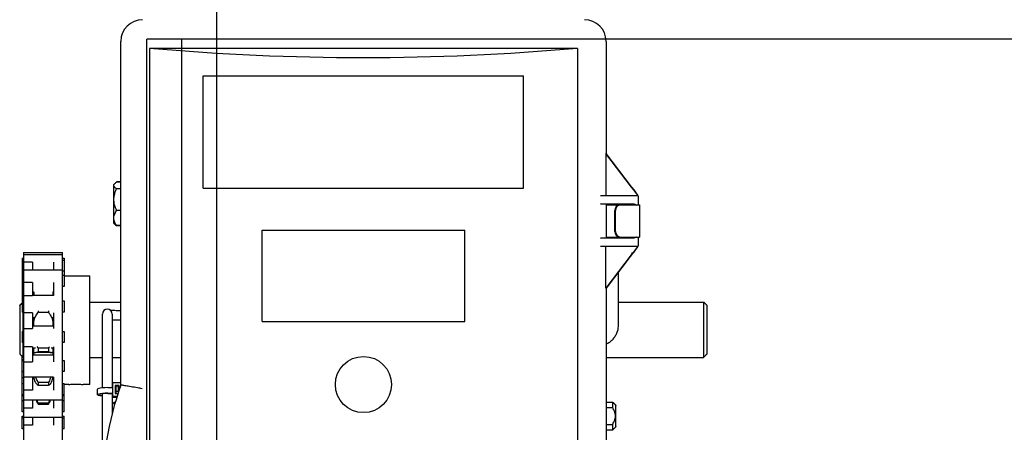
# Model space of a CAD drawing. Header units: inches. Extents: x 169.6 to 213.7, y 195.1 to 247.7.
# Tile 6 of 51: x 177.468 to 178.346, y 204.928 to 205.296. Entities that reach past the tile are written whole.
import ezdxf

# ---------------------------------------------------------------- set-up
doc = ezdxf.new("R2010")
doc.units = ezdxf.units.IN
doc.header["$LTSCALE"] = 0.25
doc.header["$MEASUREMENT"] = 0
doc.layers.add('RHX LH F.O.H.', color=7, linetype='Continuous')

msp = doc.modelspace()

# ---------------------------------------------------------------- linework, layer by layer
at = {"layer": 'RHX LH F.O.H.'}
for p, q in [((177.64397, 204.27868), (177.64397, 205.39)), ((177.58147, 204.81799), (177.58147, 205.27868)), ((182.95647, 205.27868), (177.58147, 205.27868)), ((177.61272, 200.52868), (177.61272, 205.27868))]:
    msp.add_line(p, q, dxfattribs=at)
at = {"layer": 'RHX LH F.O.H.', "linetype": 'Continuous'}
for p, q in [((177.55845, 204.97043), (177.55845, 205.27659)), ((177.64397, 205.27868), (177.62053, 205.27868)), ((177.99079, 205.27659), (177.99079, 205.1764)), ((177.58399, 205.27034), (177.58399, 204.8872)), ((177.96524, 205.27034), (177.58399, 205.27034)), ((177.96524, 205.27034), (177.96524, 204.47034)), ((177.63185, 205.14588), (177.63185, 205.24588)), ((177.63185, 205.24588), (177.91738, 205.24588)), ((177.91738, 205.14588), (177.91738, 205.24588)), ((177.99051, 205.17659), (177.99051, 205.13909)), ((177.99051, 205.17659), (177.99076, 205.17659)), ((177.99051, 205.17659), (178.01895, 205.13953)), ((178.01358, 205.1467), (177.99068, 205.17654)), ((177.99068, 205.17654), (177.99076, 205.17654)), ((177.99076, 205.17654), (177.99073, 205.17659)), ((177.99076, 205.17659), (177.99076, 205.17654)), ((177.55845, 205.15137), (177.55468, 205.15137)), ((177.55845, 205.15119), (177.55468, 205.15119)), ((177.55178, 205.14274), (177.55178, 205.12086)), ((177.55218, 205.11461), (177.55218, 205.14899)), ((177.55845, 205.14517), (177.55468, 205.14517)), ((177.63185, 205.14588), (177.91738, 205.14588)), ((178.01361, 205.14667), (178.01358, 205.1467)), ((178.01358, 205.1467), (178.01361, 205.1467)), ((178.01361, 205.1467), (178.01361, 205.14667)), ((178.01523, 205.1446), (178.01361, 205.1467)), ((178.01361, 205.14667), (178.01523, 205.14455)), ((178.01523, 205.14455), (178.01523, 205.1446)), ((178.01929, 205.13909), (177.9859, 205.13909)), ((178.01895, 205.13953), (178.01895, 205.13909)), ((178.01929, 205.13909), (178.01929, 205.13096)), ((177.55845, 205.12578), (177.55468, 205.12578)), ((178.01577, 205.13164), (177.9859, 205.13194)), ((177.99056, 205.13183), (177.99079, 205.13172)), ((177.99079, 205.13172), (178.00489, 205.13159)), ((177.99079, 205.13172), (177.99079, 205.10145)), ((177.99079, 205.13096), (178.02054, 205.13096)), ((177.99873, 205.10721), (177.99873, 205.12596)), ((177.99923, 205.10721), (177.99923, 205.12596)), ((178.00489, 205.13159), (178.00619, 205.13159)), ((177.55845, 205.11241), (177.55468, 205.11241)), ((177.55845, 205.11223), (177.55468, 205.11223)), ((177.6843, 205.02713), (177.6843, 205.10838)), ((177.6843, 205.10838), (177.86493, 205.10838)), ((177.86493, 205.02713), (177.86493, 205.10838)), ((177.9859, 205.10123), (178.01577, 205.10153)), ((177.99079, 205.10145), (177.99056, 205.10134)), ((177.99079, 205.10221), (178.02054, 205.10221)), ((178.00489, 205.10159), (177.99079, 205.10145)), ((178.00619, 205.10159), (178.00489, 205.10159)), ((178.01929, 205.10221), (178.01929, 205.09409)), ((177.9859, 205.09409), (178.01929, 205.09409)), ((177.99055, 205.05659), (177.99055, 205.09409)), ((178.01897, 205.09367), (177.99082, 205.05659)), ((178.01897, 205.09367), (178.01897, 205.09409)), ((177.4704, 205.08342), (177.4704, 205.03542)), ((177.47178, 205.08842), (177.47178, 204.65123)), ((177.50653, 204.72932), (177.50653, 205.08842)), ((177.5079, 205.08342), (177.5079, 205.05819)), ((177.99096, 205.05659), (178.01361, 205.08642)), ((178.01361, 205.08642), (178.01525, 205.08859)), ((177.47978, 205.07997), (177.47178, 205.07997)), ((177.47978, 205.07997), (177.47978, 205.07319)), ((177.49853, 205.07997), (177.49853, 205.07319)), ((177.53078, 204.97086), (177.53078, 205.06774)), ((177.47978, 205.0618), (177.47178, 205.0618)), ((177.47978, 205.0618), (177.47978, 205.0501)), ((177.49853, 205.06179), (177.49853, 205.0501)), ((177.99055, 205.05659), (177.99096, 205.05659)), ((177.99079, 205.05659), (177.99079, 204.6839)), ((177.47178, 205.0501), (177.47978, 205.0501)), ((177.48078, 205.05319), (177.48078, 205.05042)), ((177.49792, 205.05319), (177.49792, 205.05042)), ((177.5079, 205.04542), (177.5079, 205.03542)), ((177.46828, 205.0413), (177.46828, 204.99821)), ((177.48468, 205.03665), (177.48468, 205.03521)), ((177.49402, 205.03665), (177.49402, 205.03521)), ((178.07778, 205.0443), (178.07778, 204.99509)), ((178.08078, 204.99821), (178.08078, 205.0413)), ((177.47128, 205.01824), (177.47128, 205.03542)), ((177.47978, 205.03477), (177.47178, 205.03477)), ((177.47978, 205.03477), (177.47978, 205.02081)), ((177.48078, 205.02324), (177.48078, 205.03042)), ((177.48468, 205.03521), (177.49402, 205.03521)), ((177.49792, 205.03042), (177.49792, 205.02324)), ((177.49853, 205.03477), (177.49853, 205.02081)), ((177.54193, 205.0304), (177.54193, 205.03361)), ((177.55068, 205.03361), (177.55068, 205.0304)), ((177.47178, 205.02081), (177.47978, 205.02081)), ((177.6843, 205.02713), (177.86493, 205.02713)), ((177.4704, 205.01824), (177.4704, 205.00824)), ((177.5079, 205.01824), (177.5079, 205.00824)), ((177.47128, 204.99509), (177.47128, 205.00824)), ((177.47978, 205.00452), (177.47178, 205.00452)), ((177.47978, 205.00452), (177.47978, 204.9912)), ((177.48078, 204.99733), (177.48078, 205.00324)), ((177.48468, 205.00339), (177.48468, 205.00018)), ((177.49402, 205.00339), (177.48468, 205.00339)), ((177.49402, 205.00339), (177.49402, 205.00018)), ((177.49792, 205.00324), (177.49792, 204.99733)), ((177.49853, 205.00452), (177.49853, 204.9912)), ((177.54193, 204.99321), (177.54193, 205.00184)), ((177.55068, 205.00184), (177.55068, 204.99321)), ((177.4704, 204.94655), (177.4704, 204.99597)), ((177.47128, 204.99509), (177.47178, 204.99509)), ((177.48468, 205.00018), (177.49402, 205.00018)), ((177.53078, 204.99509), (177.54193, 204.99509)), ((177.55068, 204.99509), (177.55845, 204.99509)), ((177.99079, 204.99509), (178.07778, 204.99509)), ((177.47178, 204.9912), (177.47978, 204.9912)), ((177.5079, 204.99233), (177.5079, 204.98233)), ((177.47978, 204.97734), (177.47178, 204.97734)), ((177.47978, 204.97734), (177.47978, 204.96576)), ((177.48078, 204.97682), (177.48078, 204.97714)), ((177.49792, 204.97736), (177.49792, 204.97682)), ((177.49853, 204.97736), (177.49853, 204.96576)), ((177.49402, 204.97262), (177.48468, 204.97262)), ((177.48468, 204.97262), (177.48468, 204.97028)), ((177.48468, 204.97028), (177.49402, 204.97028)), ((177.49402, 204.97262), (177.49402, 204.97028)), ((177.5079, 204.94655), (177.5079, 204.97182)), ((177.54696, 204.9681), (177.55091, 204.9681)), ((177.55845, 204.97224), (177.55091, 204.97224)), ((177.55091, 204.97224), (177.55091, 204.95953)), ((177.55336, 204.97001), (177.55336, 204.96283)), ((177.55706, 204.97001), (177.55336, 204.97001)), ((177.55421, 204.96893), (177.55336, 204.96893)), ((177.55421, 204.96283), (177.55421, 204.96967)), ((177.55421, 204.96967), (177.55621, 204.96967)), ((177.55621, 204.96386), (177.55621, 204.96967)), ((177.55706, 204.96893), (177.55621, 204.96893)), ((177.55706, 204.96642), (177.55706, 204.97001)), ((177.47978, 204.96576), (177.47178, 204.96576)), ((177.54696, 204.96316), (177.55091, 204.96316)), ((177.54696, 204.96287), (177.55091, 204.96287)), ((177.55068, 204.96093), (177.55091, 204.96095)), ((177.55068, 204.96061), (177.55091, 204.96062)), ((177.55091, 204.96061), (177.55517, 204.96061)), ((177.55091, 204.95953), (177.55483, 204.95953)), ((177.55336, 204.96283), (177.55588, 204.96283)), ((177.55621, 204.96473), (177.55421, 204.96473)), ((177.47978, 204.94987), (177.47178, 204.94987)), ((177.47978, 204.95682), (177.47978, 204.94987)), ((177.48468, 204.95437), (177.48468, 204.95351)), ((177.49402, 204.95437), (177.48468, 204.95437)), ((177.48468, 204.95351), (177.49402, 204.95351)), ((177.49402, 204.95437), (177.49402, 204.95351)), ((177.49853, 204.95682), (177.49853, 204.94987)), ((177.55262, 204.95207), (177.55262, 204.95528)), ((177.99079, 204.95036), (177.99662, 204.95036)), ((177.99662, 204.95528), (177.99662, 204.95036)), ((177.99962, 204.93333), (177.99962, 204.95228)), ((177.4704, 204.93128), (177.4704, 204.94274)), ((177.47978, 204.94155), (177.47978, 204.9346)), ((177.49853, 204.94155), (177.49853, 204.9346)), ((177.5079, 204.93128), (177.5079, 204.94274)), ((177.47978, 204.9346), (177.47178, 204.9346)), ((177.99079, 204.93524), (177.99662, 204.93524)), ((177.99662, 204.93524), (177.99662, 204.93033))]:
    msp.add_line(p, q, dxfattribs=at)
at = {"layer": 'RHX LH F.O.H.', "linetype": 'Continuous', "flags": 128}
for points in [[(177.54696, 204.9681), (177.54443, 204.96805), (177.54209, 204.9679), (177.54013, 204.96767), (177.53868, 204.96737), (177.53787, 204.96702), (177.53771, 204.96677)], [(177.55336, 204.96628), (177.55386, 204.96645), (177.55421, 204.96677)], [(177.54696, 204.96316), (177.54443, 204.96311), (177.54209, 204.96296), (177.54013, 204.96272), (177.53868, 204.96242), (177.53787, 204.96207), (177.53775, 204.9617), (177.53834, 204.96134), (177.53958, 204.96102), (177.54139, 204.96076), (177.54193, 204.96071)], [(177.54696, 204.96287), (177.54472, 204.96282), (177.5427, 204.96267), (177.5411, 204.96244), (177.54007, 204.96215), (177.53971, 204.96182), (177.54007, 204.9615), (177.5411, 204.96121), (177.54193, 204.96107)]]:
    msp.add_lwpolyline(points, dxfattribs=at)
at = {"layer": 'RHX LH F.O.H.', "linetype": 'Continuous'}
msp.add_circle((177.77462, 204.97088), 0.025, dxfattribs=at)
for centre, radius, start, end in [((177.57774, 205.27659), 0.0193, 90, 180), ((177.97149, 205.27659), 0.0193, 0, 90), ((178.00342, 205.12627), 0.0047, 94.40201, 183.81129), ((178.00392, 205.12627), 0.0047, 94.40176, 183.81116), ((178.00342, 205.1069), 0.0047, 176.18909, 265.59728), ((178.00392, 205.1069), 0.0047, 176.18922, 265.59754), ((177.54631, 205.03361), 0.00438, 0, 180), ((177.84183, 204.87034), 0.30055, 160.54663, 199.45337)]:
    msp.add_arc(centre, radius, start, end, dxfattribs=at)
at = {"layer": 'RHX LH F.O.H.', "linetype": 'Continuous', "extrusion": (0, 0, -1)}
for centre, major_axis, ratio, start_param, end_param in [((177.77462, 205.98358), (-1.25, 0), 0.57735, 4.559292, 4.865486), ((178.01329, 205.147), (-0.00625, 0.00831), 0.008385, 1.869457, 2.692491), ((177.97182, 205.13183), (-0.01875, 0), 0.008727, 2.420268, 3.124139), ((178.01329, 205.13159), (-0.0071, 0), 0.008727, 0.001045, 1.927383), ((177.97182, 205.10134), (-0.01875, 0), 0.008727, 3.159046, 3.862917), ((178.01329, 205.10159), (-0.0071, 0), 0.008727, 4.355802, 6.282141), ((178.01329, 205.08609), (0.00625, 0.0084), 0.008359, 0.439495, 1.262529), ((178.01329, 205.08355), (-0.00587, -0.00485), 0.441002, 1.967486, 2.239449)]:
    msp.add_ellipse(centre, major_axis=major_axis, ratio=ratio, start_param=start_param, end_param=end_param, dxfattribs=at)
at = {"layer": 'RHX LH F.O.H.', "linetype": 'Continuous'}
for points, knots in [([(177.55218, 205.14818), (177.55225, 205.14855), (177.5524, 205.1493), (177.55339, 205.1503), (177.55429, 205.15092), (177.55468, 205.15119)], [0, 0, 0, 0, 0.353663, 0.719411, 1, 1, 1, 1]), ([(177.55468, 205.14517), (177.55407, 205.1456), (177.55282, 205.14649), (177.55221, 205.14753), (177.55218, 205.1481), (177.55218, 205.14818)], [0, 0, 0, 0, 0.452689, 0.921288, 1, 1, 1, 1]), ([(177.55218, 205.13547), (177.55218, 205.1355), (177.55218, 205.13667), (177.55243, 205.13903), (177.55336, 205.14226), (177.55427, 205.14426), (177.55468, 205.14517)], [0, 0, 0, 0, 0.006131, 0.349494, 0.703935, 1, 1, 1, 1]), ([(177.55468, 205.12578), (177.55431, 205.1266), (177.55343, 205.12853), (177.55242, 205.13177), (177.55226, 205.13423), (177.55218, 205.13547)], [0, 0, 0, 0, 0.268137, 0.62866, 1, 1, 1, 1]), ([(177.55218, 205.1191), (177.55225, 205.11992), (177.5524, 205.12158), (177.55339, 205.12382), (177.55429, 205.12519), (177.55468, 205.12578)], [0, 0, 0, 0, 0.353661, 0.719409, 1, 1, 1, 1]), ([(178.00704, 205.13074), (178.00702, 205.13085), (178.007, 205.13107), (178.0068, 205.13135), (178.00652, 205.13155), (178.0063, 205.13157), (178.00619, 205.13159)], [0, 0, 0, 0, 0.250012, 0.50002, 0.749998, 1, 1, 1, 1]), ([(178.01577, 205.13164), (178.01615, 205.13157), (178.01691, 205.13142), (178.01762, 205.13098), (178.01798, 205.13078), (178.01798, 205.13078)], [0, 0, 0, 0, 0.504392, 0.993618, 1, 1, 1, 1]), ([(177.55468, 205.11241), (177.55407, 205.11338), (177.55282, 205.11534), (177.55221, 205.11765), (177.55218, 205.11891), (177.55218, 205.1191)], [0, 0, 0, 0, 0.452691, 0.921289, 1, 1, 1, 1]), ([(177.55305, 205.11376), (177.55321, 205.11358), (177.5536, 205.11312), (177.55427, 205.11268), (177.55468, 205.11241)], [0, 0, 0, 0, 0.390776, 1, 1, 1, 1]), ([(177.55468, 205.11223), (177.55428, 205.11252), (177.55373, 205.11293), (177.55339, 205.11336), (177.5533, 205.11349)], [0, 0, 0, 0, 0.715451, 1, 1, 1, 1]), ([(178.00619, 205.10159), (178.0063, 205.1016), (178.00652, 205.10162), (178.0068, 205.10182), (178.007, 205.1021), (178.00702, 205.10232), (178.00704, 205.10244)], [0, 0, 0, 0, 0.25001, 0.499993, 0.750006, 1, 1, 1, 1]), ([(178.01798, 205.10239), (178.01798, 205.10239), (178.01784, 205.10232), (178.01747, 205.1021), (178.01675, 205.10171), (178.01613, 205.10159), (178.01577, 205.10153)], [0, 0, 0, 0, 0.00638, 0.184656, 0.524791, 1, 1, 1, 1]), ([(177.48079, 205.05042), (177.48079, 205.05106), (177.4808, 205.05192), (177.48085, 205.05274), (177.48086, 205.05295)], [0, 0, 0, 0, 0.740368, 1, 1, 1, 1]), ([(177.54869, 205.03718), (177.54888, 205.03716), (177.54945, 205.03711), (177.55094, 205.03703), (177.55307, 205.03696), (177.55555, 205.03691), (177.5574, 205.03689), (177.55835, 205.03689), (177.55845, 205.03689)], [0, 0, 0, 0, 0.097668, 0.307131, 0.529661, 0.757619, 0.976663, 1, 1, 1, 1]), ([(177.48225, 205.03127), (177.48293, 205.03232), (177.48367, 205.03349), (177.48459, 205.03506), (177.48468, 205.03521)], [0, 0, 0, 0, 0.902318, 1, 1, 1, 1]), ([(177.49402, 205.03521), (177.49447, 205.03445), (177.49538, 205.03291), (177.49609, 205.03182), (177.49644, 205.03127)], [0, 0, 0, 0, 0.4993393, 1, 1, 1, 1]), ([(177.55845, 205.02814), (177.55807, 205.02814), (177.55675, 205.02814), (177.55453, 205.02817), (177.55226, 205.02823), (177.55111, 205.02828), (177.55068, 205.0283)], [0, 0, 0, 0, 0.132629, 0.468194, 0.804976, 1, 1, 1, 1]), ([(177.48078, 205.0247), (177.48078, 205.02537), (177.48079, 205.02623), (177.48085, 205.02691), (177.48086, 205.02706)], [0, 0, 0, 0, 0.785114, 1, 1, 1, 1]), ([(178.00159, 205.02364), (178.00156, 205.02287), (178.00149, 205.02096), (178.00081, 205.01799), (177.99949, 205.01484), (177.99762, 205.01196), (177.99525, 205.00947), (177.99294, 205.00765), (177.99134, 205.00688), (177.99079, 205.00662)], [0, 0, 0, 0, 0.110246, 0.270776, 0.431204, 0.591814, 0.752937, 0.914804, 1, 1, 1, 1]), ([(177.49466, 205.00445), (177.49454, 205.00426), (177.49435, 205.00396), (177.49411, 205.00355), (177.49402, 205.00339)], [0, 0, 0, 0, 0.6179411, 1, 1, 1, 1]), ([(177.48078, 204.99808), (177.48078, 204.99841), (177.48079, 204.99885), (177.48085, 204.99904), (177.48086, 204.99909)], [0, 0, 0, 0, 0.785141, 1, 1, 1, 1]), ([(177.48261, 204.99944), (177.48317, 204.99949), (177.48381, 204.99956), (177.48459, 205.00012), (177.48468, 205.00018)], [0, 0, 0, 0, 0.885063, 1, 1, 1, 1]), ([(177.49402, 205.00018), (177.49447, 204.99988), (177.49525, 204.99937), (177.49586, 204.99936), (177.49611, 204.99936)], [0, 0, 0, 0, 0.587125, 1, 1, 1, 1]), ([(177.48078, 204.97714), (177.48078, 204.97705), (177.48079, 204.97695), (177.48085, 204.97661), (177.48086, 204.97653)], [0, 0, 0, 0, 0.785165, 1, 1, 1, 1]), ([(177.48468, 204.97262), (177.48422, 204.97366), (177.4835, 204.97529), (177.48294, 204.97679), (177.48273, 204.97733)], [0, 0, 0, 0, 0.636907, 1, 1, 1, 1]), ([(177.49594, 204.97733), (177.49542, 204.97599), (177.49483, 204.97446), (177.49411, 204.97283), (177.49402, 204.97262)], [0, 0, 0, 0, 0.876216, 1, 1, 1, 1]), ([(177.48225, 204.97273), (177.48293, 204.97179), (177.48367, 204.97075), (177.48459, 204.97032), (177.48468, 204.97028)], [0, 0, 0, 0, 0.902311, 1, 1, 1, 1]), ([(177.49402, 204.97028), (177.49447, 204.97054), (177.49538, 204.97105), (177.49609, 204.97217), (177.49644, 204.97273)], [0, 0, 0, 0, 0.499355, 1, 1, 1, 1]), ([(177.51193, 204.97087), (177.51191, 204.97087), (177.51182, 204.97086), (177.51241, 204.97094), (177.51362, 204.97107), (177.51542, 204.97122), (177.51753, 204.9713), (177.51972, 204.97128), (177.52173, 204.97118), (177.52339, 204.97103), (177.52439, 204.9709), (177.52482, 204.97085), (177.5247, 204.97086), (177.5247, 204.97086)], [0, 0, 0, 0, 0.035693, 0.142076, 0.248783, 0.356311, 0.463885, 0.570641, 0.676997, 0.783988, 0.891662, 0.999006, 1, 1, 1, 1]), ([(177.57742, 204.96712), (177.5774, 204.96713), (177.57604, 204.96737), (177.57259, 204.96798), (177.56739, 204.96889), (177.56265, 204.96971), (177.55939, 204.97027), (177.55891, 204.97035), (177.55867, 204.97039)], [0, 0, 0, 0, 0.002243, 0.14162, 0.359137, 0.573676, 0.786815, 1, 1, 1, 1]), ([(177.48297, 204.95682), (177.48309, 204.9565), (177.48358, 204.95523), (177.48421, 204.95425), (177.48468, 204.95351)], [0, 0, 0, 0, 0.247929, 1, 1, 1, 1]), ([(177.49402, 204.95351), (177.49447, 204.95422), (177.49509, 204.9552), (177.49559, 204.95647), (177.49572, 204.95682)], [0, 0, 0, 0, 0.726129, 1, 1, 1, 1]), ([(177.49498, 204.95682), (177.49477, 204.9562), (177.49447, 204.95535), (177.49411, 204.95458), (177.49402, 204.95437)], [0, 0, 0, 0, 0.729149, 1, 1, 1, 1]), ([(177.99662, 204.93524), (177.99743, 204.93671), (177.99885, 204.93927), (177.99944, 204.94393), (177.99824, 204.94755), (177.99701, 204.94968), (177.99662, 204.95036)], [0, 0, 0, 0, 0.310694, 0.541517, 0.85326, 1, 1, 1, 1])]:
    msp.add_open_spline(points, degree=3, knots=knots, dxfattribs=at)
for points in [[(177.55178, 205.14274), (177.55218, 205.14274)], [(177.55218, 205.14899), (177.55301, 205.14988)], [(177.99366, 205.13169), (177.99451, 205.13096)], [(178.02054, 205.13096), (178.02054, 205.10221)], [(177.55218, 205.12086), (177.55178, 205.12086)], [(177.55301, 205.11372), (177.55218, 205.11461)], [(177.55326, 205.11346), (177.55301, 205.11372)], [(178.00159, 205.10221), (178.00159, 205.10155)], [(177.4704, 205.08342), (177.47178, 205.08342)], [(177.4704, 205.0818), (177.47178, 205.0818)], [(177.47178, 205.08842), (177.50653, 205.08842)], [(177.47178, 205.0868), (177.50653, 205.0868)], [(177.50653, 205.08342), (177.5079, 205.08342)], [(177.50653, 205.0818), (177.5079, 205.0818)], [(177.47178, 205.0718), (177.4704, 205.0718)], [(177.47178, 205.07319), (177.50653, 205.07319)], [(177.5079, 205.0718), (177.50653, 205.0718)], [(177.4704, 205.06819), (177.47178, 205.06819)], [(177.50653, 205.06819), (177.5079, 205.06819)], [(177.5079, 205.06774), (177.53078, 205.06774)], [(178.00159, 205.0706), (178.00159, 205.02364)], [(177.47178, 205.05819), (177.4704, 205.05819)], [(177.47178, 205.05733), (177.4704, 205.05733)], [(177.5079, 205.05819), (177.50653, 205.05819)], [(177.47178, 205.05197), (177.4704, 205.05197)], [(177.47178, 205.0466), (177.4704, 205.0466)], [(177.4704, 205.04542), (177.47178, 205.04542)], [(177.48079, 205.05319), (177.47978, 205.05319)], [(177.48078, 205.05233), (177.47978, 205.05233)], [(177.47978, 205.05042), (177.49853, 205.05042)], [(177.48086, 205.05295), (177.48089, 205.05339)], [(177.49777, 205.05336), (177.49783, 205.05295)], [(177.49783, 205.05295), (177.4979, 205.05042)], [(177.49853, 205.05319), (177.4979, 205.05319)], [(177.50653, 205.04542), (177.5079, 205.04542)], [(177.46828, 205.0413), (177.4704, 205.04343)], [(177.53078, 205.0443), (177.55845, 205.0443)], [(178.00159, 205.0443), (178.07778, 205.0443)], [(178.07778, 205.0443), (178.08078, 205.0413)], [(177.47178, 205.03542), (177.4704, 205.03542)], [(177.48118, 205.03042), (177.47978, 205.03042)], [(177.48086, 205.02706), (177.48173, 205.03039)], [(177.48173, 205.03039), (177.48225, 205.03127)], [(177.49644, 205.03127), (177.49697, 205.03039)], [(177.49697, 205.03039), (177.49783, 205.02706)], [(177.49853, 205.03042), (177.49751, 205.03042)], [(177.5079, 205.03542), (177.50653, 205.03542)], [(177.54193, 205.00184), (177.54193, 205.0304)], [(177.55068, 205.0304), (177.55068, 205.00184)], [(177.47978, 205.02324), (177.49853, 205.02324)], [(177.49783, 205.02706), (177.49792, 205.0247)], [(177.4704, 205.01824), (177.47178, 205.01824)], [(177.50653, 205.01824), (177.5079, 205.01824)], [(177.47178, 205.00824), (177.4704, 205.00824)], [(177.48224, 205.00324), (177.47978, 205.00324)], [(177.48468, 205.00339), (177.48399, 205.00456)], [(177.49853, 205.00324), (177.49646, 205.00324)], [(177.5079, 205.00824), (177.50653, 205.00824)], [(177.46828, 204.99821), (177.47128, 204.99509)], [(177.47178, 204.99296), (177.4704, 204.99296)], [(177.47978, 204.99733), (177.49853, 204.99733)], [(177.48151, 204.99935), (177.48173, 204.99944)], [(177.48173, 204.99944), (177.48225, 204.99932)], [(177.49644, 204.9993), (177.48261, 204.9993)], [(177.49644, 204.99932), (177.49697, 204.99944)], [(177.49697, 204.99944), (177.49718, 204.99935)], [(177.49783, 204.99909), (177.49792, 204.99808)], [(177.54193, 204.96789), (177.54193, 204.99321)], [(177.55068, 204.99321), (177.55068, 204.9681)], [(178.07778, 204.99509), (178.08078, 204.99821)], [(177.4704, 204.99233), (177.47178, 204.99233)], [(177.50653, 204.99233), (177.5079, 204.99233)], [(177.47178, 204.98233), (177.4704, 204.98233)], [(177.47178, 204.98223), (177.4704, 204.98223)], [(177.47178, 204.97686), (177.4704, 204.97686)], [(177.49853, 204.97733), (177.47978, 204.97733)], [(177.48078, 204.97723), (177.47978, 204.97723)], [(177.47978, 204.97682), (177.48082, 204.97682)], [(177.48086, 204.97653), (177.48173, 204.97381)], [(177.49697, 204.97381), (177.49783, 204.97653)], [(177.49783, 204.97653), (177.49792, 204.97714)], [(177.49787, 204.97682), (177.49853, 204.97682)], [(177.49853, 204.97723), (177.49792, 204.97723)], [(177.5079, 204.98233), (177.50653, 204.98233)], [(177.4704, 204.97182), (177.47178, 204.97182)], [(177.48173, 204.97381), (177.48225, 204.97273)], [(177.49644, 204.97273), (177.49697, 204.97381)], [(177.50653, 204.97182), (177.5079, 204.97182)], [(177.51193, 204.97086), (177.5079, 204.97086)], [(177.53078, 204.97086), (177.5247, 204.97086)], [(177.53771, 204.96182), (177.53771, 204.96677)], [(177.55845, 204.97043), (177.55867, 204.97039)], [(177.47178, 204.96182), (177.4704, 204.96182)], [(177.47178, 204.96077), (177.4704, 204.96077)], [(177.5079, 204.96182), (177.50653, 204.96182)], [(177.5079, 204.96077), (177.50653, 204.96077)], [(177.54193, 204.89), (177.54193, 204.96258)], [(177.55068, 204.96287), (177.55068, 204.94489)], [(177.4704, 204.95655), (177.47178, 204.95655)], [(177.50653, 204.95682), (177.47178, 204.95682)], [(177.48468, 204.95437), (177.4837, 204.95682)], [(177.50653, 204.95655), (177.5079, 204.95655)], [(177.55068, 204.95334), (177.55262, 204.95528)], [(177.55262, 204.95528), (177.55354, 204.95528)], [(177.99079, 204.95528), (177.99662, 204.95528)], [(177.99662, 204.95528), (177.99962, 204.95228)], [(177.47178, 204.94655), (177.4704, 204.94655)], [(177.4704, 204.94274), (177.47178, 204.94274)], [(177.4704, 204.94128), (177.47178, 204.94128)], [(177.50653, 204.94155), (177.47178, 204.94155)], [(177.5079, 204.94655), (177.50653, 204.94655)], [(177.50653, 204.94274), (177.5079, 204.94274)], [(177.50653, 204.94128), (177.5079, 204.94128)], [(177.47178, 204.93128), (177.4704, 204.93128)], [(177.5079, 204.93128), (177.50653, 204.93128)], [(177.99962, 204.93333), (177.99662, 204.93033)], [(177.99662, 204.93033), (177.99079, 204.93033)]]:
    msp.add_open_spline(points, degree=1, dxfattribs=at)

doc.saveas('drawing.dxf')
